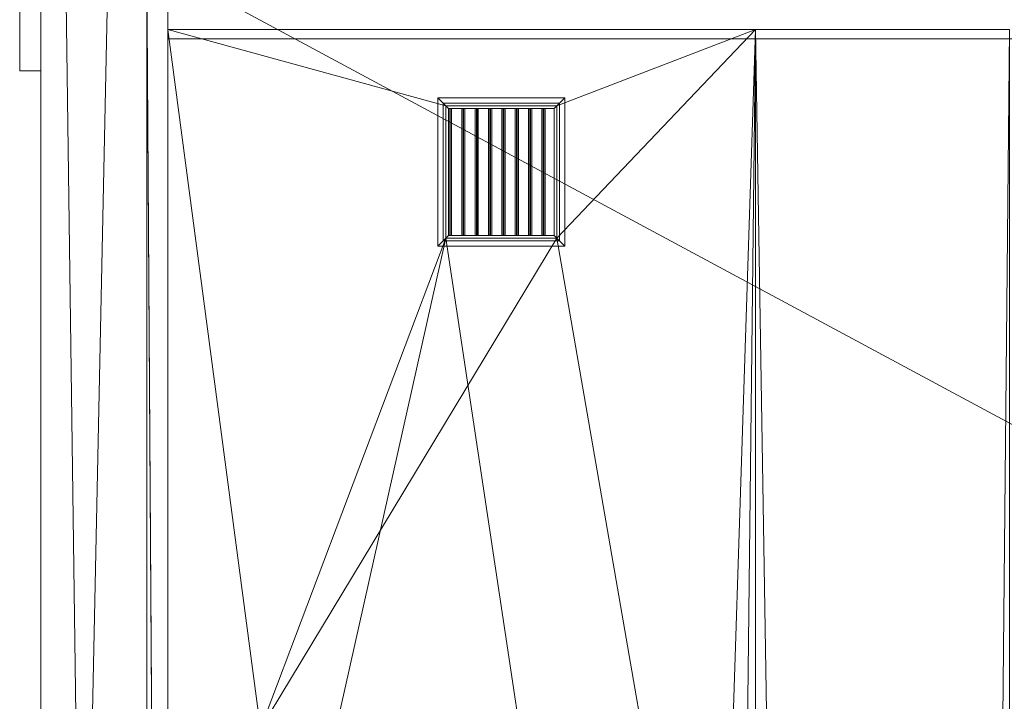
# Model space of a CAD drawing. Header units: inches. Extents: x 15 to 638, y -384 to 556.
# Tile 245 of 256: x 22 to 115, y 201 to 265. Entities that reach past the tile are written whole.
import ezdxf

# ---------------------------------------------------------------- set-up
doc = ezdxf.new("R2010")
doc.units = ezdxf.units.IN
doc.header["$MEASUREMENT"] = 0
for name, color, linetype, lineweight in [('A-CLNG', 13, 'Continuous', 9), ('A-FLOR', 192, 'Continuous', 9), ('A-GENM', 13, 'Continuous', 9), ('A-ROOF', 132, 'Continuous', 9), ('A-WALL', 90, 'Continuous', 9), ('Q-SPCQ', 2, 'Continuous', 9)]:
    doc.layers.add(name, color=color, linetype=linetype, lineweight=lineweight)

# ---------------------------------------------------------------- blocks, each defined once
blk = doc.blocks.new('Air Vent - Default 1-5513426-_3D_')
at = {"layer": 'Q-SPCQ'}
mesh = blk.add_polyface(dxfattribs=at)
corners = [(6, 7, 96), (-6, 7, 96), (-6, -7, 96), (6, -7, 96), (5, -6, 96), (-5, -6, 96), (-5, 6, 96), (5, 6, 96)]
mesh.append_faces([[corners[k] for k in face] for face in [(2, 5, 6, 1), (1, 6, 7, 0)]], dxfattribs={"vtx0": -1, "vtx2": -1})
mesh.append_faces([[corners[k] for k in face] for face in [(4, 5, 2, 3), (7, 4, 3, 0)]], dxfattribs={"vtx1": -1, "vtx3": -1})
mesh = blk.add_polyface(dxfattribs=at)
corners = [(-6, -7, 96), (-6, 7, 96), (-5.5, 6.5, 95.75), (-5.5, -6.5, 95.75)]
mesh.append_faces([[corners[k] for k in face] for face in [(0, 1, 2, 3)]])
mesh = blk.add_polyface(dxfattribs=at)
corners = [(-6, 7, 96), (6, 7, 96), (5.5, 6.5, 95.75), (-5.5, 6.5, 95.75)]
mesh.append_faces([[corners[k] for k in face] for face in [(0, 1, 2, 3)]])
mesh = blk.add_polyface(dxfattribs=at)
corners = [(6, 7, 96), (6, -7, 96), (5.5, -6.5, 95.75), (5.5, 6.5, 95.75)]
mesh.append_faces([[corners[k] for k in face] for face in [(0, 1, 2, 3)]])
mesh = blk.add_polyface(dxfattribs=at)
corners = [(5.5, -6.5, 95.75), (-5.5, -6.5, 95.75), (-5.5, 6.5, 95.75), (5.5, 6.5, 95.75), (5, 6, 95.75), (-5, 6, 95.75), (-5, -6, 95.75), (5, -6, 95.75)]
mesh.append_faces([[corners[k] for k in face] for face in [(2, 5, 6, 1), (1, 6, 7, 0)]], dxfattribs={"vtx0": -1, "vtx2": -1})
mesh.append_faces([[corners[k] for k in face] for face in [(4, 5, 2, 3), (7, 4, 3, 0)]], dxfattribs={"vtx1": -1, "vtx3": -1})
mesh = blk.add_polyface(dxfattribs=at)
corners = [(5.25, 6.25, 100), (-5.25, 6.25, 100), (-5.25, -6.25, 100), (5.25, -6.25, 100), (5, 6, 100), (5, -6, 100), (-5, -6, 100), (-5, 6, 100)]
mesh.append_faces([[corners[k] for k in face] for face in [(1, 7, 4, 0), (0, 4, 5, 3)]], dxfattribs={"vtx0": -1, "vtx2": -1})
mesh.append_faces([[corners[k] for k in face] for face in [(6, 7, 1, 2), (5, 6, 2, 3)]], dxfattribs={"vtx1": -1, "vtx3": -1})
mesh = blk.add_polyface(dxfattribs=at)
corners = [(5.25, 6.25, 96), (5.25, -6.25, 96), (-5.25, -6.25, 96), (-5.25, 6.25, 96), (5, 6, 96), (-5, 6, 96), (-5, -6, 96), (5, -6, 96)]
mesh.append_faces([[corners[k] for k in face] for face in [(2, 6, 7, 1), (1, 7, 4, 0)]], dxfattribs={"vtx0": -1, "vtx2": -1})
mesh.append_faces([[corners[k] for k in face] for face in [(5, 6, 2, 3), (4, 5, 3, 0)]], dxfattribs={"vtx1": -1, "vtx3": -1})
mesh = blk.add_polyface(dxfattribs=at)
corners = [(5.25, 6.25, 100), (5.25, 6.25, 96), (-5.25, 6.25, 96), (-5.25, 6.25, 100)]
mesh.append_faces([[corners[k] for k in face] for face in [(0, 1, 2, 3)]])
mesh = blk.add_polyface(dxfattribs=at)
corners = [(-5.25, 6.25, 100), (-5.25, 6.25, 96), (-5.25, -6.25, 96), (-5.25, -6.25, 100)]
mesh.append_faces([[corners[k] for k in face] for face in [(0, 1, 2, 3)]])
mesh = blk.add_polyface(dxfattribs=at)
corners = [(-4.877, 6, 96), (-5, 6, 96.022), (-4.826, 6, 97.007), (-4.703, 6, 96.985)]
mesh.append_faces([[corners[k] for k in face] for face in [(0, 1, 2, 3)]])
mesh = blk.add_polyface(dxfattribs=at)
corners = [(-4.826, -6, 97.007), (-4.826, 6, 97.007), (-5, 6, 96.022), (-5, -6, 96.022)]
mesh.append_faces([[corners[k] for k in face] for face in [(0, 1, 2, 3)]])
mesh = blk.add_polyface(dxfattribs=at)
corners = [(-5, -6, 96.022), (-5, 6, 96.022), (-4.877, 6, 96), (-4.877, -6, 96)]
mesh.append_faces([[corners[k] for k in face] for face in [(0, 1, 2, 3)]])
mesh = blk.add_polyface(dxfattribs=at)
corners = [(-5, -6, 95.75), (-5, 6, 95.75), (-5, 6, 96), (-5, -6, 96)]
mesh.append_faces([[corners[k] for k in face] for face in [(0, 1, 2, 3)]])
mesh = blk.add_polyface(dxfattribs=at)
corners = [(-5, 6, 95.75), (5, 6, 95.75), (5, 6, 96), (-5, 6, 96)]
mesh.append_faces([[corners[k] for k in face] for face in [(0, 1, 2, 3)]])
mesh = blk.add_polyface(dxfattribs=at)
corners = [(-5, -6, 100), (-5, -6, 96), (-5, 6, 96), (-5, 6, 100)]
mesh.append_faces([[corners[k] for k in face] for face in [(0, 1, 2, 3)]])
mesh = blk.add_polyface(dxfattribs=at)
corners = [(-5, 6, 100), (-5, 6, 96), (5, 6, 96), (5, 6, 100)]
mesh.append_faces([[corners[k] for k in face] for face in [(0, 1, 2, 3)]])
mesh = blk.add_polyface(dxfattribs=at)
corners = [(-4.877, -6, 96), (-4.877, 6, 96), (-4.703, 6, 96.985), (-4.703, -6, 96.985)]
mesh.append_faces([[corners[k] for k in face] for face in [(0, 1, 2, 3)]])
mesh = blk.add_polyface(dxfattribs=at)
corners = [(-4.703, -6, 96.985), (-4.703, 6, 96.985), (-4.826, 6, 97.007), (-4.826, -6, 97.007)]
mesh.append_faces([[corners[k] for k in face] for face in [(0, 1, 2, 3)]])
mesh = blk.add_polyface(dxfattribs=at)
corners = [(-3.615, 6, 96), (-3.738, 6, 96.022), (-3.564, 6, 97.007), (-3.441, 6, 96.985)]
mesh.append_faces([[corners[k] for k in face] for face in [(0, 1, 2, 3)]])
mesh = blk.add_polyface(dxfattribs=at)
corners = [(-3.564, -6, 97.007), (-3.564, 6, 97.007), (-3.738, 6, 96.022), (-3.738, -6, 96.022)]
mesh.append_faces([[corners[k] for k in face] for face in [(0, 1, 2, 3)]])
mesh = blk.add_polyface(dxfattribs=at)
corners = [(-3.738, -6, 96.022), (-3.738, 6, 96.022), (-3.615, 6, 96), (-3.615, -6, 96)]
mesh.append_faces([[corners[k] for k in face] for face in [(0, 1, 2, 3)]])
mesh = blk.add_polyface(dxfattribs=at)
corners = [(-3.615, -6, 96), (-3.615, 6, 96), (-3.441, 6, 96.985), (-3.441, -6, 96.985)]
mesh.append_faces([[corners[k] for k in face] for face in [(0, 1, 2, 3)]])
mesh = blk.add_polyface(dxfattribs=at)
corners = [(-3.441, -6, 96.985), (-3.441, 6, 96.985), (-3.564, 6, 97.007), (-3.564, -6, 97.007)]
mesh.append_faces([[corners[k] for k in face] for face in [(0, 1, 2, 3)]])
mesh = blk.add_polyface(dxfattribs=at)
corners = [(-2.353, 6, 96), (-2.476, 6, 96.022), (-2.302, 6, 97.007), (-2.179, 6, 96.985)]
mesh.append_faces([[corners[k] for k in face] for face in [(0, 1, 2, 3)]])
mesh = blk.add_polyface(dxfattribs=at)
corners = [(-2.302, -6, 97.007), (-2.302, 6, 97.007), (-2.476, 6, 96.022), (-2.476, -6, 96.022)]
mesh.append_faces([[corners[k] for k in face] for face in [(0, 1, 2, 3)]])
mesh = blk.add_polyface(dxfattribs=at)
corners = [(-2.476, -6, 96.022), (-2.476, 6, 96.022), (-2.353, 6, 96), (-2.353, -6, 96)]
mesh.append_faces([[corners[k] for k in face] for face in [(0, 1, 2, 3)]])
mesh = blk.add_polyface(dxfattribs=at)
corners = [(-2.353, -6, 96), (-2.353, 6, 96), (-2.179, 6, 96.985), (-2.179, -6, 96.985)]
mesh.append_faces([[corners[k] for k in face] for face in [(0, 1, 2, 3)]])
mesh = blk.add_polyface(dxfattribs=at)
corners = [(-2.179, -6, 96.985), (-2.179, 6, 96.985), (-2.302, 6, 97.007), (-2.302, -6, 97.007)]
mesh.append_faces([[corners[k] for k in face] for face in [(0, 1, 2, 3)]])
mesh = blk.add_polyface(dxfattribs=at)
corners = [(-1.09, 6, 96), (-1.214, 6, 96.022), (-1.04, 6, 97.007), (-0.917, 6, 96.985)]
mesh.append_faces([[corners[k] for k in face] for face in [(0, 1, 2, 3)]])
mesh = blk.add_polyface(dxfattribs=at)
corners = [(-1.04, -6, 97.007), (-1.04, 6, 97.007), (-1.214, 6, 96.022), (-1.214, -6, 96.022)]
mesh.append_faces([[corners[k] for k in face] for face in [(0, 1, 2, 3)]])
mesh = blk.add_polyface(dxfattribs=at)
corners = [(-1.214, -6, 96.022), (-1.214, 6, 96.022), (-1.09, 6, 96), (-1.09, -6, 96)]
mesh.append_faces([[corners[k] for k in face] for face in [(0, 1, 2, 3)]])
mesh = blk.add_polyface(dxfattribs=at)
corners = [(-1.09, -6, 96), (-1.09, 6, 96), (-0.917, 6, 96.985), (-0.917, -6, 96.985)]
mesh.append_faces([[corners[k] for k in face] for face in [(0, 1, 2, 3)]])
mesh = blk.add_polyface(dxfattribs=at)
corners = [(-0.917, -6, 96.985), (-0.917, 6, 96.985), (-1.04, 6, 97.007), (-1.04, -6, 97.007)]
mesh.append_faces([[corners[k] for k in face] for face in [(0, 1, 2, 3)]])
mesh = blk.add_polyface(dxfattribs=at)
corners = [(0.172, 6, 96), (0.049, 6, 96.022), (0.222, 6, 97.007), (0.345, 6, 96.985)]
mesh.append_faces([[corners[k] for k in face] for face in [(0, 1, 2, 3)]])
mesh = blk.add_polyface(dxfattribs=at)
corners = [(0.222, -6, 97.007), (0.222, 6, 97.007), (0.049, 6, 96.022), (0.049, -6, 96.022)]
mesh.append_faces([[corners[k] for k in face] for face in [(0, 1, 2, 3)]])
mesh = blk.add_polyface(dxfattribs=at)
corners = [(0.049, -6, 96.022), (0.049, 6, 96.022), (0.172, 6, 96), (0.172, -6, 96)]
mesh.append_faces([[corners[k] for k in face] for face in [(0, 1, 2, 3)]])
mesh = blk.add_polyface(dxfattribs=at)
corners = [(0.172, -6, 96), (0.172, 6, 96), (0.345, 6, 96.985), (0.345, -6, 96.985)]
mesh.append_faces([[corners[k] for k in face] for face in [(0, 1, 2, 3)]])
mesh = blk.add_polyface(dxfattribs=at)
corners = [(0.345, -6, 96.985), (0.345, 6, 96.985), (0.222, 6, 97.007), (0.222, -6, 97.007)]
mesh.append_faces([[corners[k] for k in face] for face in [(0, 1, 2, 3)]])
mesh = blk.add_polyface(dxfattribs=at)
corners = [(1.434, 6, 96), (1.311, 6, 96.022), (1.484, 6, 97.007), (1.607, 6, 96.985)]
mesh.append_faces([[corners[k] for k in face] for face in [(0, 1, 2, 3)]])
mesh = blk.add_polyface(dxfattribs=at)
corners = [(1.484, -6, 97.007), (1.484, 6, 97.007), (1.311, 6, 96.022), (1.311, -6, 96.022)]
mesh.append_faces([[corners[k] for k in face] for face in [(0, 1, 2, 3)]])
mesh = blk.add_polyface(dxfattribs=at)
corners = [(1.311, -6, 96.022), (1.311, 6, 96.022), (1.434, 6, 96), (1.434, -6, 96)]
mesh.append_faces([[corners[k] for k in face] for face in [(0, 1, 2, 3)]])
mesh = blk.add_polyface(dxfattribs=at)
corners = [(1.434, -6, 96), (1.434, 6, 96), (1.607, 6, 96.985), (1.607, -6, 96.985)]
mesh.append_faces([[corners[k] for k in face] for face in [(0, 1, 2, 3)]])
mesh = blk.add_polyface(dxfattribs=at)
corners = [(1.607, -6, 96.985), (1.607, 6, 96.985), (1.484, 6, 97.007), (1.484, -6, 97.007)]
mesh.append_faces([[corners[k] for k in face] for face in [(0, 1, 2, 3)]])
mesh = blk.add_polyface(dxfattribs=at)
corners = [(2.696, 6, 96), (2.573, 6, 96.022), (2.746, 6, 97.007), (2.87, 6, 96.985)]
mesh.append_faces([[corners[k] for k in face] for face in [(0, 1, 2, 3)]])
mesh = blk.add_polyface(dxfattribs=at)
corners = [(2.746, -6, 97.007), (2.746, 6, 97.007), (2.573, 6, 96.022), (2.573, -6, 96.022)]
mesh.append_faces([[corners[k] for k in face] for face in [(0, 1, 2, 3)]])
mesh = blk.add_polyface(dxfattribs=at)
corners = [(2.573, -6, 96.022), (2.573, 6, 96.022), (2.696, 6, 96), (2.696, -6, 96)]
mesh.append_faces([[corners[k] for k in face] for face in [(0, 1, 2, 3)]])
mesh = blk.add_polyface(dxfattribs=at)
corners = [(2.696, -6, 96), (2.696, 6, 96), (2.87, 6, 96.985), (2.87, -6, 96.985)]
mesh.append_faces([[corners[k] for k in face] for face in [(0, 1, 2, 3)]])
mesh = blk.add_polyface(dxfattribs=at)
corners = [(2.87, -6, 96.985), (2.87, 6, 96.985), (2.746, 6, 97.007), (2.746, -6, 97.007)]
mesh.append_faces([[corners[k] for k in face] for face in [(0, 1, 2, 3)]])
mesh = blk.add_polyface(dxfattribs=at)
corners = [(3.958, 6, 96), (3.835, 6, 96.022), (4.009, 6, 97.007), (4.132, 6, 96.985)]
mesh.append_faces([[corners[k] for k in face] for face in [(0, 1, 2, 3)]])
mesh = blk.add_polyface(dxfattribs=at)
corners = [(4.009, -6, 97.007), (4.009, 6, 97.007), (3.835, 6, 96.022), (3.835, -6, 96.022)]
mesh.append_faces([[corners[k] for k in face] for face in [(0, 1, 2, 3)]])
mesh = blk.add_polyface(dxfattribs=at)
corners = [(3.835, -6, 96.022), (3.835, 6, 96.022), (3.958, 6, 96), (3.958, -6, 96)]
mesh.append_faces([[corners[k] for k in face] for face in [(0, 1, 2, 3)]])
mesh = blk.add_polyface(dxfattribs=at)
corners = [(3.958, -6, 96), (3.958, 6, 96), (4.132, 6, 96.985), (4.132, -6, 96.985)]
mesh.append_faces([[corners[k] for k in face] for face in [(0, 1, 2, 3)]])
mesh = blk.add_polyface(dxfattribs=at)
corners = [(4.132, -6, 96.985), (4.132, 6, 96.985), (4.009, 6, 97.007), (4.009, -6, 97.007)]
mesh.append_faces([[corners[k] for k in face] for face in [(0, 1, 2, 3)]])
mesh = blk.add_polyface(dxfattribs=at)
corners = [(5, 6, 95.75), (5, -6, 95.75), (5, -6, 96), (5, 6, 96)]
mesh.append_faces([[corners[k] for k in face] for face in [(0, 1, 2, 3)]])
mesh = blk.add_polyface(dxfattribs=at)
corners = [(5, 6, 100), (5, 6, 96), (5, -6, 96), (5, -6, 100)]
mesh.append_faces([[corners[k] for k in face] for face in [(0, 1, 2, 3)]])
mesh = blk.add_polyface(dxfattribs=at)
corners = [(5.25, -6.25, 100), (5.25, -6.25, 96), (5.25, 6.25, 96), (5.25, 6.25, 100)]
mesh.append_faces([[corners[k] for k in face] for face in [(0, 1, 2, 3)]])
mesh = blk.add_polyface(dxfattribs=at)
corners = [(6, -7, 96), (-6, -7, 96), (-5.5, -6.5, 95.75), (5.5, -6.5, 95.75)]
mesh.append_faces([[corners[k] for k in face] for face in [(0, 1, 2, 3)]])
mesh = blk.add_polyface(dxfattribs=at)
corners = [(-5.25, -6.25, 100), (-5.25, -6.25, 96), (5.25, -6.25, 96), (5.25, -6.25, 100)]
mesh.append_faces([[corners[k] for k in face] for face in [(0, 1, 2, 3)]])
mesh = blk.add_polyface(dxfattribs=at)
corners = [(-4.826, -6, 97.007), (-5, -6, 96.022), (-4.877, -6, 96), (-4.703, -6, 96.985)]
mesh.append_faces([[corners[k] for k in face] for face in [(0, 1, 2, 3)]])
mesh = blk.add_polyface(dxfattribs=at)
corners = [(5, -6, 95.75), (-5, -6, 95.75), (-5, -6, 96), (5, -6, 96)]
mesh.append_faces([[corners[k] for k in face] for face in [(0, 1, 2, 3)]])
mesh = blk.add_polyface(dxfattribs=at)
corners = [(5, -6, 100), (5, -6, 96), (-5, -6, 96), (-5, -6, 100)]
mesh.append_faces([[corners[k] for k in face] for face in [(0, 1, 2, 3)]])
mesh = blk.add_polyface(dxfattribs=at)
corners = [(-3.564, -6, 97.007), (-3.738, -6, 96.022), (-3.615, -6, 96), (-3.441, -6, 96.985)]
mesh.append_faces([[corners[k] for k in face] for face in [(0, 1, 2, 3)]])
mesh = blk.add_polyface(dxfattribs=at)
corners = [(-2.302, -6, 97.007), (-2.476, -6, 96.022), (-2.353, -6, 96), (-2.179, -6, 96.985)]
mesh.append_faces([[corners[k] for k in face] for face in [(0, 1, 2, 3)]])
mesh = blk.add_polyface(dxfattribs=at)
corners = [(-1.04, -6, 97.007), (-1.214, -6, 96.022), (-1.09, -6, 96), (-0.917, -6, 96.985)]
mesh.append_faces([[corners[k] for k in face] for face in [(0, 1, 2, 3)]])
mesh = blk.add_polyface(dxfattribs=at)
corners = [(0.222, -6, 97.007), (0.049, -6, 96.022), (0.172, -6, 96), (0.345, -6, 96.985)]
mesh.append_faces([[corners[k] for k in face] for face in [(0, 1, 2, 3)]])
mesh = blk.add_polyface(dxfattribs=at)
corners = [(1.484, -6, 97.007), (1.311, -6, 96.022), (1.434, -6, 96), (1.607, -6, 96.985)]
mesh.append_faces([[corners[k] for k in face] for face in [(0, 1, 2, 3)]])
mesh = blk.add_polyface(dxfattribs=at)
corners = [(2.746, -6, 97.007), (2.573, -6, 96.022), (2.696, -6, 96), (2.87, -6, 96.985)]
mesh.append_faces([[corners[k] for k in face] for face in [(0, 1, 2, 3)]])
mesh = blk.add_polyface(dxfattribs=at)
corners = [(4.009, -6, 97.007), (3.835, -6, 96.022), (3.958, -6, 96), (4.132, -6, 96.985)]
mesh.append_faces([[corners[k] for k in face] for face in [(0, 1, 2, 3)]])
blk = doc.blocks.new('Wall  Protrusion - Wall  Protrusion-5573767-_3D_')
at = {"layer": 'A-GENM'}
for p, q in [((-3, 3, 2), (3, -3, 2)), ((3, 3, 2), (-2.914, -3, 2))]:
    blk.add_line(p, q, dxfattribs=at)
mesh = blk.add_polyface(dxfattribs=at)
corners = [(-3, 3, 2), (-3, -3, 2), (3, -3, 2), (3, 3, 2)]
mesh.append_faces([[corners[k] for k in face] for face in [(0, 1, 2, 3)]])
mesh = blk.add_polyface(dxfattribs=at)
corners = [(3, -3), (-3, -3), (-3, 3), (3, 3)]
mesh.append_faces([[corners[k] for k in face] for face in [(0, 1, 2, 3)]])
mesh = blk.add_polyface(dxfattribs=at)
corners = [(3, 3, 2), (3, 3), (-3, 3), (-3, 3, 2)]
mesh.append_faces([[corners[k] for k in face] for face in [(0, 1, 2, 3)]])
mesh = blk.add_polyface(dxfattribs=at)
corners = [(-3, 3, 2), (-3, 3), (-3, -3), (-3, -3, 2)]
mesh.append_faces([[corners[k] for k in face] for face in [(0, 1, 2, 3)]])
mesh = blk.add_polyface(dxfattribs=at)
corners = [(3, -3, 2), (3, -3), (3, 3), (3, 3, 2)]
mesh.append_faces([[corners[k] for k in face] for face in [(0, 1, 2, 3)]])
mesh = blk.add_polyface(dxfattribs=at)
corners = [(-3, -3, 2), (-3, -3), (3, -3), (3, -3, 2)]
mesh.append_faces([[corners[k] for k in face] for face in [(0, 1, 2, 3)]])

msp = doc.modelspace()

# ---------------------------------------------------------------- block references
at = {"layer": 'A-GENM', "extrusion": (-1, 0, 0)}
msp.add_blockref('Wall  Protrusion - Wall  Protrusion-5573767-_3D_', (-263.5, 11, -23.992), dxfattribs=at)
at = {"layer": 'Q-SPCQ'}
msp.add_blockref('Air Vent - Default 1-5513426-_3D_', (67.492, 250.936, 8), dxfattribs=at)

# ---------------------------------------------------------------- meshes
at = {"layer": 'A-CLNG'}
mesh = msp.add_polyface(dxfattribs=at)
corners = [(35.992, 264.375, 106.047), (35.992, 127.5, 106.047), (91.492, 127.5, 106.047), (91.492, 264.375, 106.047), (72.742, 257.186, 106.047), (72.742, 244.686, 106.047), (62.242, 244.686, 106.047), (62.242, 257.186, 106.047), (75.492, 156.625, 106.047), (87.992, 156.625, 106.047), (87.992, 146.125, 106.047), (75.492, 146.125, 106.047)]
mesh.append_faces([[corners[k] for k in face] for face in [(11, 1, 2, 10)]], dxfattribs={"vtx0": -1, "vtx2": -1})
mesh.append_faces([[corners[k] for k in face] for face in [(3, 4, 5, 9), (1, 11, 8, 6)]], dxfattribs={"vtx0": -1, "vtx2": -1, "vtx3": -1})
mesh.append_faces([[corners[k] for k in face] for face in [(6, 7, 0, 1), (3, 0, 7, 4), (5, 6, 8, 9), (9, 10, 2, 3)]], dxfattribs={"vtx1": -1, "vtx3": -1})
mesh = msp.add_polyface(dxfattribs=at)
corners = [(35.992, 264.375, 104), (91.492, 264.375, 104), (91.492, 127.5, 104), (35.992, 127.5, 104), (72.742, 257.186, 104), (62.242, 257.186, 104), (62.242, 244.686, 104), (72.742, 244.686, 104), (90.742, 198.375, 104), (44.742, 198.375, 104), (44.742, 188.375, 104), (90.742, 188.375, 104), (75.492, 156.625, 104), (75.492, 146.125, 104), (87.992, 146.125, 104), (87.992, 156.625, 104)]
mesh.append_faces([[corners[k] for k in face] for face in [(13, 3, 12), (4, 1, 7)]], dxfattribs={"vtx0": -1, "vtx1": -1})
mesh.append_faces([[corners[k] for k in face] for face in [(6, 9, 0, 5)]], dxfattribs={"vtx0": -1, "vtx1": -1, "vtx2": -1})
mesh.append_faces([[corners[k] for k in face] for face in [(7, 1, 8, 9)]], dxfattribs={"vtx0": -1, "vtx1": -1, "vtx3": -1})
mesh.append_faces([[corners[k] for k in face] for face in [(11, 15, 12), (2, 11, 8, 1), (9, 6, 7), (5, 0, 1, 4)]], dxfattribs={"vtx0": -1, "vtx2": -1})
mesh.append_faces([[corners[k] for k in face] for face in [(2, 14, 15, 11)]], dxfattribs={"vtx0": -1, "vtx2": -1, "vtx3": -1})
mesh.append_faces([[corners[k] for k in face] for face in [(10, 11, 12, 3)]], dxfattribs={"vtx1": -1, "vtx2": -1, "vtx3": -1})
mesh.append_faces([[corners[k] for k in face] for face in [(2, 3, 13, 14), (9, 10, 3, 0)]], dxfattribs={"vtx1": -1, "vtx3": -1})
mesh = msp.add_polyface(dxfattribs=at)
corners = [(35.992, 264.375, 106.047), (35.992, 264.375, 104), (35.992, 127.5, 104), (35.992, 127.5, 106.047)]
mesh.append_faces([[corners[k] for k in face] for face in [(0, 1, 2, 3)]])
mesh = msp.add_polyface(dxfattribs=at)
corners = [(91.492, 264.375, 106.047), (91.492, 264.375, 104), (35.992, 264.375, 104), (35.992, 264.375, 106.047)]
mesh.append_faces([[corners[k] for k in face] for face in [(0, 1, 2, 3)]])
mesh = msp.add_polyface(dxfattribs=at)
corners = [(91.492, 127.5, 106.047), (115.492, 127.5, 106.047), (115.492, 264.375, 106.047), (91.492, 264.375, 106.047)]
mesh.append_faces([[corners[k] for k in face] for face in [(0, 1, 2, 3)]])
mesh = msp.add_polyface(dxfattribs=at)
corners = [(91.492, 127.5, 104), (91.492, 264.375, 104), (115.492, 264.375, 104), (115.492, 127.5, 104), (92.742, 186.375, 104), (92.742, 140.375, 104), (114.742, 140.375, 104), (114.742, 186.375, 104)]
mesh.append_faces([[corners[k] for k in face] for face in [(3, 6, 7, 2), (4, 1, 2, 7)]], dxfattribs={"vtx0": -1, "vtx2": -1})
mesh.append_faces([[corners[k] for k in face] for face in [(3, 0, 5, 6), (4, 5, 0, 1)]], dxfattribs={"vtx1": -1, "vtx3": -1})
mesh = msp.add_polyface(dxfattribs=at)
corners = [(91.492, 264.375, 106.047), (91.492, 264.375, 104), (91.492, 127.5, 104), (91.492, 127.5, 106.047)]
mesh.append_faces([[corners[k] for k in face] for face in [(0, 1, 2, 3)]])
mesh = msp.add_polyface(dxfattribs=at)
corners = [(115.492, 264.375, 106.047), (115.492, 264.375, 104), (91.492, 264.375, 104), (91.492, 264.375, 106.047)]
mesh.append_faces([[corners[k] for k in face] for face in [(0, 1, 2, 3)]])
mesh = msp.add_polyface(dxfattribs=at)
corners = [(91.492, 127.5, 106.047), (91.492, 127.5, 104), (91.492, 264.375, 104), (91.492, 264.375, 106.047)]
mesh.append_faces([[corners[k] for k in face] for face in [(0, 1, 2, 3)]])
mesh = msp.add_polyface(dxfattribs=at)
corners = [(62.242, 244.686, 106.047), (62.242, 244.686, 104), (62.242, 257.186, 104), (62.242, 257.186, 106.047)]
mesh.append_faces([[corners[k] for k in face] for face in [(0, 1, 2, 3)]])
mesh = msp.add_polyface(dxfattribs=at)
corners = [(62.242, 257.186, 106.047), (62.242, 257.186, 104), (72.742, 257.186, 104), (72.742, 257.186, 106.047)]
mesh.append_faces([[corners[k] for k in face] for face in [(0, 1, 2, 3)]])
mesh = msp.add_polyface(dxfattribs=at)
corners = [(72.742, 257.186, 106.047), (72.742, 257.186, 104), (72.742, 244.686, 104), (72.742, 244.686, 106.047)]
mesh.append_faces([[corners[k] for k in face] for face in [(0, 1, 2, 3)]])
mesh = msp.add_polyface(dxfattribs=at)
corners = [(72.742, 244.686, 106.047), (72.742, 244.686, 104), (62.242, 244.686, 104), (62.242, 244.686, 106.047)]
mesh.append_faces([[corners[k] for k in face] for face in [(0, 1, 2, 3)]])
at = {"layer": 'A-FLOR'}
mesh = msp.add_polyface(dxfattribs=at)
corners = [(34.992, -40.32, -2), (35.992, -40.32, -2), (35.992, 270, -2), (33.992, 270, -2), (33.992, 351, -2), (31.992, 351, -2), (31.992, 443, -2), (171.25, 443, -2), (171.25, 444, -2), (478.25, 444, -2), (478.25, 445.5, -2), (612, 445.5, -2), (612, 273.5, -2), (610, 273.5, -2), (610, -38.57, -2), (614.75, -38.57, -2), (614.75, -307.5, -2), (528, -307.5, -2), (528, -314.25, -2), (184.75, -314.25, -2), (184.75, -279.55, -2), (109.75, -279.55, -2), (109.75, -229.75, -2), (132.5, -229.75, -2), (132.5, -176.25, -2), (34.992, -176.25, -2)]
mesh.append_faces([[corners[k] for k in face] for face in [(14, 17, 24)]], dxfattribs={"vtx0": -1, "vtx1": -1, "vtx2": -1})
mesh.append_faces([[corners[k] for k in face] for face in [(20, 23, 24, 17)]], dxfattribs={"vtx0": -1, "vtx2": -1, "vtx3": -1})
mesh.append_faces([[corners[k] for k in face] for face in [(19, 20, 17, 18)]], dxfattribs={"vtx1": -1})
mesh.append_faces([[corners[k] for k in face] for face in [(1, 2, 14, 24), (13, 14, 2, 7)]], dxfattribs={"vtx1": -1, "vtx2": -1, "vtx3": -1})
mesh.append_faces([[corners[k] for k in face] for face in [(25, 0, 1, 24), (21, 22, 23, 20), (9, 10, 11)]], dxfattribs={"vtx2": -1})
mesh.append_faces([[corners[k] for k in face] for face in [(2, 3, 4, 7), (7, 8, 9, 13), (11, 12, 13, 9)]], dxfattribs={"vtx2": -1, "vtx3": -1})
mesh.append_faces([[corners[k] for k in face] for face in [(4, 5, 6, 7), (14, 15, 16, 17)]], dxfattribs={"vtx3": -1})
mesh = msp.add_polyface(dxfattribs=at)
corners = [(34.992, -40.32), (34.992, -176.25), (132.5, -176.25), (132.5, -229.75), (109.75, -229.75), (109.75, -279.55), (184.75, -279.55), (184.75, -314.25), (528, -314.25), (528, -307.5), (614.75, -307.5), (614.75, -38.57), (610, -38.57), (610, 273.5), (612, 273.5), (612, 445.5), (478.25, 445.5), (478.25, 444), (171.25, 444), (171.25, 443), (31.992, 443), (31.992, 351), (33.992, 351), (33.992, 270), (35.992, 270), (35.992, -40.32)]
mesh.append_faces([[corners[k] for k in face] for face in [(9, 6, 7, 8)]], dxfattribs={"vtx0": -1})
mesh.append_faces([[corners[k] for k in face] for face in [(3, 6, 2)]], dxfattribs={"vtx0": -1, "vtx1": -1})
mesh.append_faces([[corners[k] for k in face] for face in [(2, 6, 9, 12)]], dxfattribs={"vtx0": -1, "vtx1": -1, "vtx2": -1, "vtx3": -1})
mesh.append_faces([[corners[k] for k in face] for face in [(24, 12, 13, 19), (12, 24, 25, 2)]], dxfattribs={"vtx0": -1, "vtx2": -1, "vtx3": -1})
mesh.append_faces([[corners[k] for k in face] for face in [(16, 17, 15)]], dxfattribs={"vtx1": -1})
mesh.append_faces([[corners[k] for k in face] for face in [(10, 11, 12, 9), (20, 21, 22, 19)]], dxfattribs={"vtx2": -1})
mesh.append_faces([[corners[k] for k in face] for face in [(13, 14, 15, 17), (17, 18, 19, 13), (22, 23, 24, 19)]], dxfattribs={"vtx2": -1, "vtx3": -1})
mesh.append_faces([[corners[k] for k in face] for face in [(3, 4, 5, 6), (25, 0, 1, 2)]], dxfattribs={"vtx3": -1})
mesh = msp.add_polyface(dxfattribs=at)
corners = [(35.992, -40.32, -2), (35.992, -40.32), (35.992, 270), (35.992, 270, -2)]
mesh.append_faces([[corners[k] for k in face] for face in [(0, 1, 2, 3)]])
at = {"layer": 'A-ROOF'}
mesh = msp.add_polyface(dxfattribs=at)
corners = [(614, 445.5, 132), (614, -33.5, 132), (33.992, -33.5, 132), (33.992, 445.5, 132)]
mesh.append_faces([[corners[k] for k in face] for face in [(0, 1, 2, 3)]])
mesh = msp.add_polyface(dxfattribs=at)
corners = [(33.992, 445.5, 143.5), (33.992, -33.5, 143.5), (614, -33.5, 143.5), (614, 445.5, 143.5)]
mesh.append_faces([[corners[k] for k in face] for face in [(0, 1, 2, 3)]])
mesh = msp.add_polyface(dxfattribs=at)
corners = [(33.992, 445.5, 143.5), (33.992, 445.5, 132), (33.992, -33.5, 132), (33.992, -33.5, 143.5)]
mesh.append_faces([[corners[k] for k in face] for face in [(0, 1, 2, 3)]])
at = {"layer": 'A-WALL'}
mesh = msp.add_polyface(dxfattribs=at)
corners = [(23.992, -33.57, 132), (23.992, -33.57, 150), (23.992, 455.5, 150), (23.992, 455.5, 132)]
mesh.append_faces([[corners[k] for k in face] for face in [(2, 3, 0, 1)]])
mesh = msp.add_polyface(dxfattribs=at)
corners = [(33.992, 455.5, 132), (33.992, 445.5, 132), (33.992, -33.57, 132), (32.492, -33.57, 132), (23.992, -33.57, 132), (23.992, 455.5, 132)]
mesh.append_faces([[corners[k] for k in face] for face in [(5, 0, 1, 4)]], dxfattribs={"vtx2": -1})
mesh.append_faces([[corners[k] for k in face] for face in [(1, 2, 3, 4)]], dxfattribs={"vtx3": -1})
mesh = msp.add_polyface(dxfattribs=at)
corners = [(33.992, -33.57, 150), (33.992, 445.5, 150), (33.992, 455.5, 150), (23.992, 455.5, 150), (23.992, -33.57, 150)]
mesh.append_faces([[corners[k] for k in face] for face in [(1, 4, 0)]], dxfattribs={"vtx0": -1})
mesh.append_faces([[corners[k] for k in face] for face in [(3, 4, 1, 2)]], dxfattribs={"vtx1": -1})
mesh = msp.add_polyface(dxfattribs=at)
corners = [(33.992, -33.57, 132), (33.992, 445.5, 132), (33.992, 455.5, 132), (33.992, 455.5, 150), (33.992, 445.5, 150), (33.992, -33.57, 150)]
mesh.append_faces([[corners[k] for k in face] for face in [(5, 0, 1, 4), (2, 3, 4, 1)]], dxfattribs={"vtx2": -1})
mesh = msp.add_polyface(dxfattribs=at)
corners = [(23.992, 443.5, -16), (23.992, -37.07, -16), (23.992, -37.07, -6), (23.992, 443.5, -6)]
mesh.append_faces([[corners[k] for k in face] for face in [(3, 0, 1, 2)]])
mesh = msp.add_polyface(dxfattribs=at)
corners = [(23.992, -37.07, -16), (23.992, 443.5, -16), (33.992, 443.5, -16), (33.992, -37.07, -16), (30.492, -37.07, -16)]
mesh.append_faces([[corners[k] for k in face] for face in [(0, 1, 4)]], dxfattribs={"vtx1": -1})
mesh.append_faces([[corners[k] for k in face] for face in [(2, 3, 4, 1)]], dxfattribs={"vtx2": -1})
mesh = msp.add_polyface(dxfattribs=at)
corners = [(23.992, -37.07, -6), (33.992, -37.07, -6), (33.992, 443.5, -6), (23.992, 443.5, -6)]
mesh.append_faces([[corners[k] for k in face] for face in [(0, 1, 2, 3)]])
mesh = msp.add_polyface(dxfattribs=at)
corners = [(33.992, 443.5, -6), (33.992, -37.07, -6), (33.992, -37.07, -16), (33.992, 443.5, -16)]
mesh.append_faces([[corners[k] for k in face] for face in [(0, 1, 2, 3)]])
mesh = msp.add_polyface(dxfattribs=at)
corners = [(169, 263.5), (35.992, 263.5), (35.992, 270), (33.992, 270), (33.992, 276.5), (168, 276.5), (169, 276.5)]
mesh.append_faces([[corners[k] for k in face] for face in [(5, 0, 1, 2)]], dxfattribs={"vtx0": -1, "vtx3": -1})
mesh.append_faces([[corners[k] for k in face] for face in [(4, 5, 2, 3), (6, 0, 5)]], dxfattribs={"vtx1": -1})
mesh = msp.add_polyface(dxfattribs=at)
corners = [(35.992, 263.5, 131.5), (169, 263.5, 131.5), (169, 276.5, 131.5), (168, 276.5, 131.5), (33.992, 276.5, 131.5), (33.992, 270, 131.5), (35.992, 270, 131.5)]
mesh.append_faces([[corners[k] for k in face] for face in [(6, 3, 4, 5), (3, 1, 2)]], dxfattribs={"vtx0": -1})
mesh.append_faces([[corners[k] for k in face] for face in [(3, 6, 0, 1)]], dxfattribs={"vtx0": -1, "vtx3": -1})
mesh = msp.add_polyface(dxfattribs=at)
corners = [(23.992, -40.32, -6), (23.992, -40.32), (23.992, -37.07), (23.992, -37.07, 131), (23.992, 270, 131), (23.992, 270, -6), (23.992, 142.75, 36), (23.992, 182.75, 36), (23.992, 182.75, 84), (23.992, 142.75, 84), (23.992, 64.75, 36), (23.992, 104.75, 36), (23.992, 104.75, 84), (23.992, 64.75, 84), (23.992, -14.57, 36), (23.992, 25.43, 36), (23.992, 25.43, 84), (23.992, -14.57, 84)]
mesh.append_faces([[corners[k] for k in face] for face in [(15, 0, 2, 14)]], dxfattribs={"vtx0": -1, "vtx1": -1, "vtx2": -1})
mesh.append_faces([[corners[k] for k in face] for face in [(0, 15, 10, 11)]], dxfattribs={"vtx0": -1, "vtx1": -1, "vtx3": -1})
mesh.append_faces([[corners[k] for k in face] for face in [(5, 7, 8, 4), (6, 11, 12, 9), (4, 8, 9), (3, 12, 13), (16, 13, 10, 15)]], dxfattribs={"vtx0": -1, "vtx2": -1})
mesh.append_faces([[corners[k] for k in face] for face in [(12, 3, 4, 9)]], dxfattribs={"vtx0": -1, "vtx2": -1, "vtx3": -1})
mesh.append_faces([[corners[k] for k in face] for face in [(5, 0, 11)]], dxfattribs={"vtx1": -1, "vtx2": -1})
mesh.append_faces([[corners[k] for k in face] for face in [(6, 7, 5, 11), (16, 17, 3, 13)]], dxfattribs={"vtx1": -1, "vtx2": -1, "vtx3": -1})
mesh.append_faces([[corners[k] for k in face] for face in [(17, 14, 2, 3)]], dxfattribs={"vtx1": -1, "vtx3": -1})
mesh.append_faces([[corners[k] for k in face] for face in [(0, 1, 2)]], dxfattribs={"vtx2": -1})
mesh = msp.add_polyface(dxfattribs=at)
corners = [(35.992, 270, -6), (35.992, -40.32, -6), (23.992, -40.32, -6), (23.992, 270, -6), (33.992, 270, -6)]
mesh.append_faces([[corners[k] for k in face] for face in [(0, 1, 4)]], dxfattribs={"vtx1": -1})
mesh.append_faces([[corners[k] for k in face] for face in [(2, 3, 4, 1)]], dxfattribs={"vtx2": -1})
mesh = msp.add_polyface(dxfattribs=at)
corners = [(35.992, -37.07, 131), (35.992, 270, 131), (33.992, 270, 131), (23.992, 270, 131), (23.992, -37.07, 131)]
mesh.append_faces([[corners[k] for k in face] for face in [(0, 1, 2)]], dxfattribs={"vtx2": -1})
mesh.append_faces([[corners[k] for k in face] for face in [(2, 3, 4, 0)]], dxfattribs={"vtx3": -1})
mesh = msp.add_polyface(dxfattribs=at)
corners = [(35.992, -40.32, -6), (35.992, 270, -6), (35.992, 270), (35.992, 270, 131), (35.992, -37.07, 131), (35.992, -37.07), (35.992, -40.32), (35.992, 142.75, 36), (35.992, 142.75, 84), (35.992, 182.75, 84), (35.992, 182.75, 36), (35.992, 64.75, 36), (35.992, 64.75, 84), (35.992, 104.75, 84), (35.992, 104.75, 36), (35.992, -14.57, 36), (35.992, -14.57, 84), (35.992, 25.43, 84), (35.992, 25.43, 36)]
mesh.append_faces([[corners[k] for k in face] for face in [(11, 18, 0, 14), (1, 7, 14, 0)]], dxfattribs={"vtx0": -1, "vtx1": -1, "vtx2": -1})
mesh.append_faces([[corners[k] for k in face] for face in [(5, 15, 16, 4), (13, 3, 4, 12)]], dxfattribs={"vtx0": -1, "vtx2": -1})
mesh.append_faces([[corners[k] for k in face] for face in [(4, 16, 17, 12)]], dxfattribs={"vtx0": -1, "vtx2": -1, "vtx3": -1})
mesh.append_faces([[corners[k] for k in face] for face in [(6, 0, 5)]], dxfattribs={"vtx1": -1})
mesh.append_faces([[corners[k] for k in face] for face in [(18, 15, 5, 0), (8, 9, 3, 13)]], dxfattribs={"vtx1": -1, "vtx2": -1, "vtx3": -1})
mesh.append_faces([[corners[k] for k in face] for face in [(17, 18, 11, 12), (13, 14, 7, 8), (1, 2, 10, 7), (9, 10, 2, 3)]], dxfattribs={"vtx1": -1, "vtx3": -1})
mesh = msp.add_polyface(dxfattribs=at)
corners = [(35.992, 263.5), (35.992, 263.5, 131.5), (35.992, 270, 131.5), (35.992, 270, 131), (35.992, 270)]
mesh.append_faces([[corners[k] for k in face] for face in [(3, 1, 2)]], dxfattribs={"vtx0": -1})
mesh.append_faces([[corners[k] for k in face] for face in [(0, 1, 3, 4)]], dxfattribs={"vtx1": -1})
mesh = msp.add_polyface(dxfattribs=at)
corners = [(169, 263.5), (169, 263.5, 131.5), (35.992, 263.5, 131.5), (35.992, 263.5)]
mesh.append_faces([[corners[k] for k in face] for face in [(0, 1, 2, 3)]])

doc.saveas('drawing.dxf')
